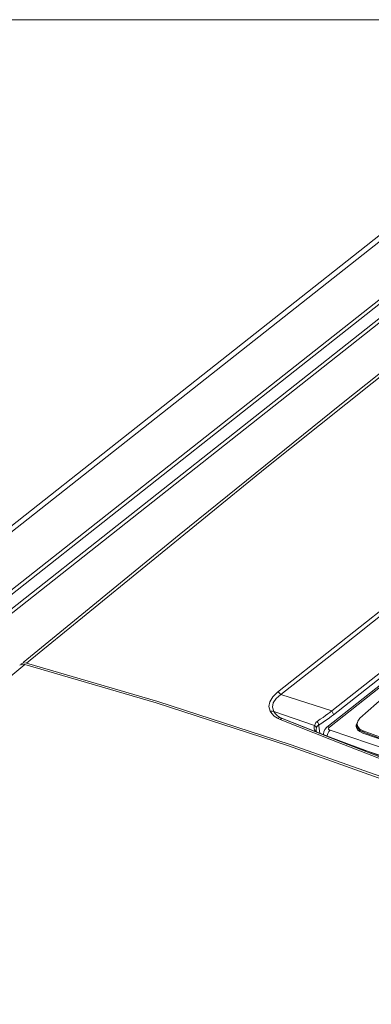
# Model space of a CAD drawing. Header units: millimetres. Extents: x -473 to 23648, y -382 to 1866.
# Tile 237 of 256: x 11447 to 11509, y 1096 to 1272. Entities that reach past the tile are written whole.
import ezdxf

# ---------------------------------------------------------------- set-up
doc = ezdxf.new("R2010")
doc.units = ezdxf.units.MM
doc.header["$LTSCALE"] = 80
doc.layers.get('0').update_dxf_attribs({"linetype": 'CONTINUOUS'})

msp = doc.modelspace()

# ---------------------------------------------------------------- linework, layer by layer
at = {"color": 0, "linetype": 'Continuous', "lineweight": 0}
for p, q in [((11422.66, 1163.691), (11531.447, 1249.572)), ((11424.215, 1163.8), (11533.002, 1249.681)), ((11433.113, 1160.49), (11532.05, 1238.595)), ((11433.723, 1160.184), (11532.66, 1238.289)), ((11435.52, 1159.047), (11534.457, 1237.152)), ((11436.13, 1158.741), (11535.067, 1236.846)), ((11567.588, 1197.786), (11501.505, 1145.617)), ((11568.068, 1197.835), (11501.985, 1145.667)), ((11475.209, 1179.948), (11447.361, 1157.177)), ((11502.398, 1148.534), (11516.91, 1159.991)), ((11502.713, 1147.872), (11517.225, 1159.33)), ((11447.135, 1156.849), (11446.757, 1156.681)), ((11446.96, 1156.771), (11447.06, 1156.931)), ((11447.06, 1156.931), (11447.438, 1157.098)), ((11447.661, 1156.811), (11447.135, 1156.849)), ((11447.438, 1157.098), (11447.964, 1157.06)), ((11471.097, 1149.976), (11447.661, 1156.811)), ((11447.964, 1157.06), (11471.403, 1150.224)), ((11517.578, 1156.251), (11507.431, 1147.222)), ((11502.398, 1148.534), (11493.339, 1151.463)), ((11471.403, 1150.224), (11494.985, 1142.582)), ((11499.356, 1145.923), (11492.052, 1148.448)), ((11492.977, 1147.142), (11492.753, 1147.251)), ((11493.215, 1147.04), (11492.977, 1147.142)), ((11502.344, 1143.401), (11493.215, 1147.04)), ((11497.614, 1145.604), (11493.293, 1147.33)), ((11493.56, 1147.165), (11493.717, 1147.137)), ((11498.758, 1145.147), (11493.717, 1147.137)), ((11502.82, 1143.508), (11493.717, 1147.137)), ((11498.873, 1145.112), (11495.999, 1146.236)), ((11500.03, 1146.237), (11500.286, 1144.577)), ((11506.776, 1146.004), (11506.955, 1146.443)), ((11502.705, 1143.64), (11498.873, 1145.112)), ((11499.249, 1145.531), (11499.286, 1145.737)), ((11499.261, 1145.329), (11499.249, 1145.531)), ((11499.286, 1145.737), (11499.356, 1145.923)), ((11499.655, 1144.858), (11499.651, 1144.88)), ((11499.651, 1144.876), (11499.651, 1144.88)), ((11499.655, 1145.274), (11499.705, 1145.518)), ((11500.976, 1144.286), (11500.962, 1144.444)), ((11500.962, 1144.442), (11501.006, 1144.292)), ((11501.505, 1145.617), (11501.505, 1145.617)), ((11501.867, 1145.542), (11501.819, 1145.411)), ((11501.985, 1145.667), (11501.867, 1145.542)), ((11506.766, 1145.707), (11506.776, 1146.004)), ((11506.792, 1145.576), (11506.766, 1145.707)), ((11507.001, 1145.184), (11506.792, 1145.576)), ((11506.825, 1145.515), (11506.827, 1145.593)), ((11506.827, 1145.593), (11506.946, 1145.884)), ((11506.918, 1146.108), (11507.041, 1145.74)), ((11506.949, 1145.861), (11506.918, 1146.107)), ((11507.454, 1145.072), (11508.056, 1144.752)), ((11522.415, 1139.609), (11507.937, 1144.604)), ((11508.025, 1144.998), (11508.056, 1144.752)), ((11508.025, 1144.998), (11524.917, 1138.714)), ((11508.056, 1144.752), (11515.06, 1142.146)), ((11511.693, 1139.777), (11502.344, 1143.401)), ((11505.121, 1142.728), (11502.705, 1143.64)), ((11512.148, 1139.891), (11502.82, 1143.508)), ((11494.985, 1142.582), (11518.688, 1134.142)), ((11505.085, 1142.623), (11519.119, 1137.872))]:
    msp.add_line(p, q, dxfattribs=at)
at = {"lineweight": 0}
msp.add_lwpolyline([(9947.539, 1271.765), (13691.091, 1271.765), (13691.091, -382.445), (9947.539, -382.445)], close=True, dxfattribs=at)
at = {"color": 0, "linetype": 'Continuous', "lineweight": 0}
for points in [[(11533.694, 1226.174), (11490.516, 1191.729), (11447.964, 1157.06)], [(11532.8, 1226.055), (11504.122, 1203.258), (11475.209, 1179.948)], [(11492.747, 1151.895), (11502.638, 1159.708), (11512.314, 1167.352)], [(11493.339, 1151.463), (11503.23, 1159.277), (11512.906, 1166.921)], [(11447.661, 1156.811), (11403.348, 1119.905), (11359.745, 1082.758)], [(11491.422, 1148.477), (11491.205, 1149.306), (11491.36, 1150.176), (11491.877, 1151.048), (11492.747, 1151.895)], [(11492.052, 1148.448), (11491.829, 1149.212), (11491.975, 1150.001), (11492.482, 1150.767), (11493.339, 1151.463)], [(11492.747, 1151.895), (11492.954, 1151.799), (11493.156, 1151.652), (11493.339, 1151.463)], [(11518.377, 1133.896), (11494.676, 1142.335), (11471.097, 1149.976)], [(11491.422, 1148.477), (11491.64, 1148.511), (11491.853, 1148.502), (11492.052, 1148.448)], [(11492.753, 1147.251), (11492.141, 1147.637), (11491.703, 1148.056), (11491.422, 1148.477)], [(11493.293, 1147.33), (11492.735, 1147.679), (11492.324, 1148.062), (11492.052, 1148.448)], [(11499.828, 1146.683), (11500.369, 1147.046), (11500.857, 1147.391), (11501.297, 1147.71), (11501.697, 1148.006), (11502.061, 1148.279), (11502.398, 1148.534)], [(11502.398, 1148.534), (11502.546, 1148.321), (11502.653, 1148.095), (11502.713, 1147.872)], [(11492.753, 1147.251), (11492.94, 1147.334), (11493.124, 1147.361), (11493.293, 1147.33)], [(11493.215, 1147.04), (11493.389, 1147.132), (11493.56, 1147.165)], [(11493.717, 1147.137), (11493.499, 1147.231), (11493.293, 1147.33)], [(11499.356, 1145.923), (11499.438, 1146.21), (11499.59, 1146.469), (11499.828, 1146.683)], [(11499.828, 1146.683), (11499.949, 1146.466), (11500.03, 1146.237)], [(11500.065, 1146.009), (11500.635, 1146.366), (11501.142, 1146.707), (11501.596, 1147.028), (11502.005, 1147.328), (11502.374, 1147.608), (11502.713, 1147.872)], [(11507.431, 1147.222), (11507.045, 1146.736), (11506.911, 1146.227), (11506.918, 1146.108)], [(11499.658, 1144.81), (11499.593, 1144.845), (11499.425, 1144.995), (11499.318, 1145.156), (11499.261, 1145.329)], [(11499.356, 1145.923), (11499.514, 1145.797), (11499.632, 1145.66), (11499.705, 1145.518)], [(11499.651, 1144.88), (11499.637, 1145.038), (11499.655, 1145.274)], [(11499.726, 1144.784), (11499.678, 1144.815), (11499.655, 1144.858)], [(11499.705, 1145.518), (11499.774, 1145.709), (11499.891, 1145.879), (11500.065, 1146.009)], [(11501.505, 1145.617), (11501.152, 1145.227), (11500.98, 1144.793), (11500.962, 1144.442)], [(11501.985, 1145.667), (11501.714, 1145.699), (11501.505, 1145.617)], [(11502.098, 1145.104), (11501.874, 1144.857), (11501.703, 1144.524), (11501.611, 1144.153), (11501.611, 1144.047)], [(11501.819, 1145.411), (11501.844, 1145.286), (11501.94, 1145.181), (11502.098, 1145.104)], [(11502.098, 1145.104), (11519.631, 1139.168), (11537.235, 1132.619)], [(11506.949, 1145.862), (11507.072, 1145.494), (11507.454, 1145.072)], [(11507.937, 1144.604), (11507.391, 1144.854), (11507.001, 1145.184)], [(11507.041, 1145.74), (11507.424, 1145.318), (11508.025, 1144.998)], [(11526.886, 1134.597), (11517.702, 1138.019), (11508.81, 1141.344), (11505.12, 1142.728)]]:
    msp.add_lwpolyline(points, dxfattribs=at)

doc.saveas('drawing.dxf')
